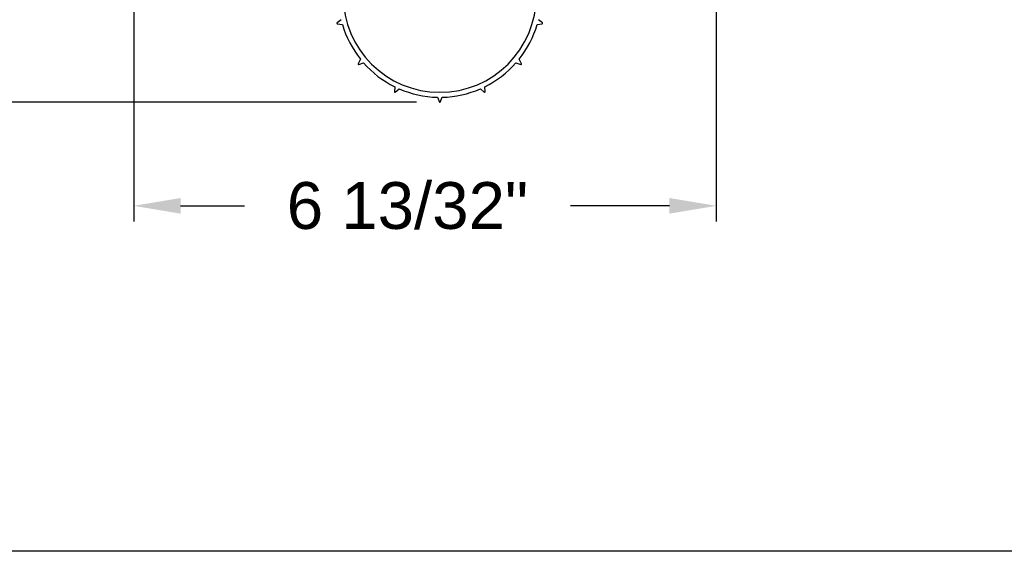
# Model space of a CAD drawing. Header units: inches. Extents: x 144.9 to 238.4, y 214.8 to 247.7.
# Tile 7 of 256: x 149 to 151, y 214.8 to 215.8. Entities that reach past the tile are written whole.
import ezdxf

# ---------------------------------------------------------------- set-up
doc = ezdxf.new("R2010")
doc.units = ezdxf.units.IN
doc.header["$LTSCALE"] = 0.25
doc.header["$MEASUREMENT"] = 0
doc.layers.add('ANNOTATIONS', color=1, linetype='Continuous')
doc.layers.add('DETAILS', color=4, linetype='Continuous')
doc.styles.add('ARIAL', font='arial.ttf', dxfattribs={"height": 0.09375})
doc.dimstyles.new('STANDARD$0', dxfattribs={"dimtxt": 0.09375, "dimasz": 0.09375, "dimexe": 0.03125, "dimexo": 0.046875, "dimgap": 0.09, "dimtad": 0, "dimtih": 1, "dimtoh": 1, "dimdec": 4, "dimzin": 0, "dimdsep": 46, "dimtxsty": 'ARIAL', "dimcen": 0.09, "dimadec": 0, "dimazin": 0, "dimtfac": 1, "dimtdec": 4, "dimtofl": 0, "dimtmove": 0, "dimatfit": 1, "dimfxl": 1, "dimtolj": 1, "dimtzin": 0, "dimarcsym": 0})

# ---------------------------------------------------------------- blocks, each defined once
blk = doc.blocks.new('*D137')
at = {"layer": 'ANNOTATIONS', "color": 0, "lineweight": -2, "transparency": 16777216}
for p, q in [((149.7142, 217.6375), (148.6101, 217.6375)), ((148.6414, 217.5438), (148.6414, 216.5127)), ((148.6414, 215.7515), (148.6414, 216.2358)), ((149.7803, 215.6577), (148.6101, 215.6577))]:
    blk.add_line(p, q, dxfattribs=at)
at = {"layer": 'ANNOTATIONS', "color": 0, "transparency": 16777216}
for points in [[(148.6257, 217.5438), (148.657, 217.5438), (148.6414, 217.6375)], [(148.6257, 215.7515), (148.657, 215.7515), (148.6414, 215.6577)]]:
    blk.add_solid(points, dxfattribs=at)
at = {"layer": 'defpoints', "color": 0, "transparency": 16777216}
for p in [(148.6414, 217.6375), (149.7611, 217.6375), (149.8271, 215.6577)]:
    blk.add_point(p, dxfattribs=at)
at = {"layer": 'ANNOTATIONS', "color": 0, "transparency": 16777216, "insert": (148.6414, 216.3743), "char_height": 0.09375, "attachment_point": 5, "style": 'ARIAL'}
blk.add_mtext('\\A1;10 5/8"', dxfattribs=at)
blk = doc.blocks.new('*D139')
at = {"layer": 'ANNOTATIONS', "color": 0, "lineweight": -2, "transparency": 16777216}
for p, q in [((149.2143, 216.3158), (149.2143, 215.4191)), ((150.3807, 216.3149), (150.3807, 215.4191)), ((149.3081, 215.4504), (149.4362, 215.4504)), ((150.287, 215.4504), (150.0886, 215.4504))]:
    blk.add_line(p, q, dxfattribs=at)
at = {"layer": 'ANNOTATIONS', "color": 0, "transparency": 16777216}
for points in [[(149.3081, 215.466), (149.3081, 215.4347), (149.2143, 215.4504)], [(150.287, 215.466), (150.287, 215.4347), (150.3807, 215.4504)]]:
    blk.add_solid(points, dxfattribs=at)
at = {"layer": 'defpoints', "color": 0, "transparency": 16777216}
for p in [(149.2143, 216.3626), (150.3807, 216.3618), (150.3807, 215.4504)]:
    blk.add_point(p, dxfattribs=at)
at = {"layer": 'ANNOTATIONS', "color": 0, "transparency": 16777216, "insert": (149.7624, 215.4504), "char_height": 0.09375, "attachment_point": 5, "style": 'ARIAL'}
blk.add_mtext('\\A1;6 13/32"', dxfattribs=at)

msp = doc.modelspace()

# ---------------------------------------------------------------- linework, layer by layer
at = {"layer": 'defpoints'}
msp.add_lwpolyline([(165.72268, 214.75854), (144.92558, 214.75854), (144.92558, 227.49365), (165.72268, 227.49365)], close=True, dxfattribs=at)
at = {"layer": 'DETAILS'}
for p, q in [((149.62953, 215.82315), (149.62145, 215.81676)), ((150.03283, 215.81676), (150.02475, 215.82315)), ((149.62189, 215.81514), (149.63208, 215.81364)), ((150.0222, 215.81364), (150.03239, 215.81514)), ((149.66827, 215.74412), (149.66365, 215.73491)), ((149.99063, 215.73491), (149.98601, 215.74412)), ((149.66473, 215.73363), (149.67459, 215.73658)), ((149.97969, 215.73658), (149.98955, 215.73363)), ((149.73678, 215.68887), (149.73648, 215.67857)), ((149.738, 215.67786), (149.7457, 215.68471)), ((149.90858, 215.68471), (149.91628, 215.67786)), ((149.9178, 215.67857), (149.9175, 215.68887)), ((149.82222, 215.66774), (149.8263, 215.65829)), ((149.82798, 215.65829), (149.83206, 215.66774))]:
    msp.add_line(p, q, dxfattribs=at)
for centre, radius, start, end in [((149.82714, 215.871), 0.1933, 180, 0), ((149.62202, 215.81604), 0.000911, 128.36434, 261.63566), ((149.82714, 215.871), 0.20332, 196.38679, 218.61321), ((149.82714, 215.871), 0.20332, 321.38679, 343.61321), ((150.03226, 215.81604), 0.000911, 278.36434, 51.63566), ((149.66447, 215.73451), 0.000911, 153.36434, 286.63566), ((149.82714, 215.871), 0.20332, 221.38679, 243.61321), ((149.82714, 215.871), 0.20332, 296.38679, 318.61321), ((149.98981, 215.73451), 0.000911, 253.36434, 26.63566), ((149.82714, 215.871), 0.20332, 246.38679, 268.61321), ((149.82714, 215.871), 0.20332, 271.38679, 293.61321), ((149.73739, 215.67855), 0.000911, 178.36434, 311.63566), ((149.91689, 215.67855), 0.000911, 228.36434, 1.63566), ((149.82714, 215.65865), 0.000911, 203.36434, 336.63566)]:
    msp.add_arc(centre, radius, start, end, dxfattribs=at)

# ---------------------------------------------------------------- dimensions: what is measured, and where the dimension line sits
at = {"layer": 'ANNOTATIONS'}
dim = msp.add_linear_dim(base=(148.64136, 217.63753), p1=(149.82714, 215.65774), p2=(149.76107, 217.63753), angle=90, text='10 5/8"', dimstyle='STANDARD$0', override={"dimpost": ''}, dxfattribs=at)
dim.commit()
dim.dimension.update_dxf_attribs({"geometry": '*D137', "text_midpoint": (148.64136, 216.37426), "dimtype": 160})
dim = msp.add_linear_dim(base=(150.38072, 215.45037), p1=(149.21433, 216.36263), p2=(150.38072, 216.36178), text='6 13/32"', dimstyle='STANDARD$0', dxfattribs=at)
dim.commit()
dim.dimension.update_dxf_attribs({"geometry": '*D139', "text_midpoint": (149.76242, 215.45037), "dimtype": 160})

doc.saveas('drawing.dxf')
